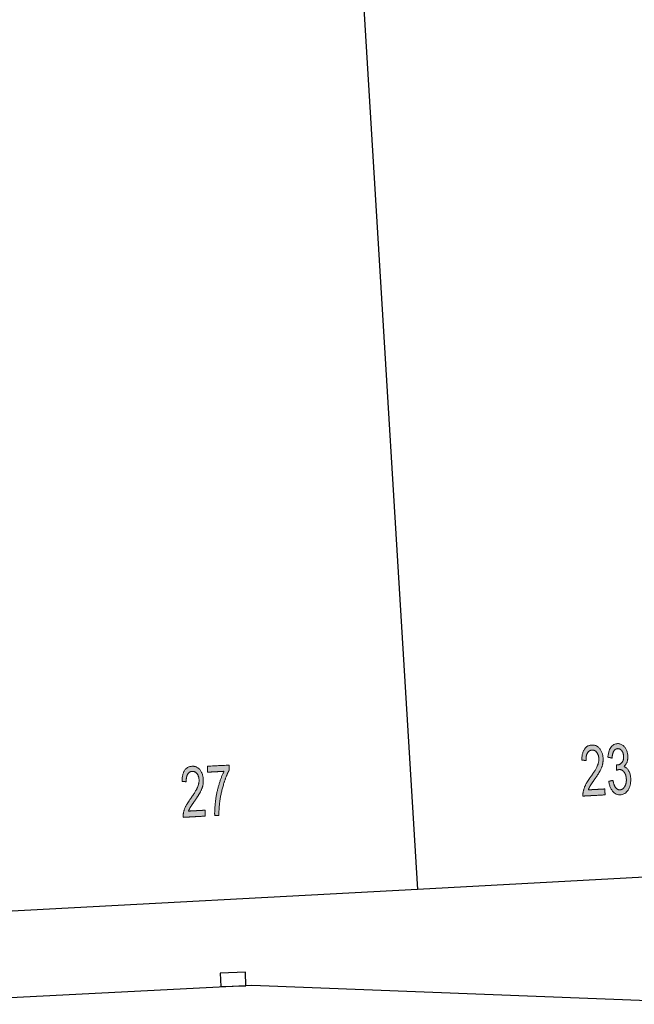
# Model space of a CAD drawing. Header units: metres. Extents: x 134521 to 134907, y 396000 to 396359.
# Tile 9 of 135: x 134640 to 134658, y 396002 to 396031. Entities that reach past the tile are written whole.
import ezdxf

# ---------------------------------------------------------------- set-up
doc = ezdxf.new("R2010")
doc.units = ezdxf.units.M
doc.header["$MEASUREMENT"] = 0

msp = doc.modelspace()

# ---------------------------------------------------------------- hatches: boundary and pattern name
at = {"linetype": 'Continuous', "lineweight": 0, "extrusion": (0, 0, -1)}
h = msp.add_hatch(color=251, dxfattribs=at)
edge = h.paths.add_edge_path()
edge.add_line((-134657.395, 396007.984), (-134657.405, 396007.807))
edge.add_line((-134657.405, 396007.807), (-134656.745, 396007.771))
edge.add_spline(control_points=[(-134656.745, 396007.771), (-134656.74, 396007.837), (-134656.752, 396007.9), (-134656.772, 396008.002), (-134656.822, 396008.103), (-134656.873, 396008.204), (-134656.97, 396008.338), (-134657.122, 396008.548), (-134657.173, 396008.668), (-134657.223, 396008.788), (-134657.218, 396008.892), (-134657.212, 396009.001), (-134657.156, 396009.074), (-134657.1, 396009.146), (-134657.016, 396009.141), (-134656.928, 396009.137), (-134656.879, 396009.054), (-134656.83, 396008.971), (-134656.837, 396008.831)], knot_values=[0, 0, 0, 0.111111, 0.111111, 0.222222, 0.222222, 0.333333, 0.333333, 0.444444, 0.444444, 0.555556, 0.555556, 0.666667, 0.666667, 0.777778, 0.777778, 0.888889, 0.888889, 1, 1, 1], degree=2, periodic=0)
edge.add_line((-134656.837, 396008.831), (-134656.71, 396008.843))
edge.add_spline(control_points=[(-134656.71, 396008.843), (-134656.711, 396009.055), (-134656.79, 396009.17), (-134656.868, 396009.286), (-134657.011, 396009.293), (-134657.154, 396009.301), (-134657.245, 396009.186), (-134657.335, 396009.071), (-134657.344, 396008.895), (-134657.349, 396008.805), (-134657.329, 396008.717), (-134657.31, 396008.628), (-134657.258, 396008.529), (-134657.206, 396008.43), (-134657.084, 396008.256), (-134656.981, 396008.111), (-134656.952, 396008.06), (-134656.923, 396008.008), (-134656.906, 396007.957)], knot_values=[0, 0, 0, 0.111111, 0.111111, 0.222222, 0.222222, 0.333333, 0.333333, 0.444444, 0.444444, 0.555556, 0.555556, 0.666667, 0.666667, 0.777778, 0.777778, 0.888889, 0.888889, 1, 1, 1], degree=2, periodic=0)
edge.add_line((-134656.906, 396007.957), (-134657.395, 396007.984))
h = msp.add_hatch(color=251, dxfattribs=at)
edge = h.paths.add_edge_path()
edge.add_line((-134657.516, 396008.211), (-134657.637, 396008.242))
edge.add_spline(control_points=[(-134657.637, 396008.242), (-134657.667, 396008.086), (-134657.721, 396008.02), (-134657.775, 396007.954), (-134657.848, 396007.958), (-134657.935, 396007.963), (-134657.99, 396008.056), (-134658.044, 396008.149), (-134658.037, 396008.282), (-134658.03, 396008.408), (-134657.971, 396008.488), (-134657.911, 396008.567), (-134657.826, 396008.562), (-134657.791, 396008.56), (-134657.74, 396008.537)], knot_values=[0, 0, 0, 0.142857, 0.142857, 0.285714, 0.285714, 0.428571, 0.428571, 0.571429, 0.571429, 0.714286, 0.714286, 0.857143, 0.857143, 1, 1, 1], degree=2, periodic=0)
edge.add_line((-134657.74, 396008.537), (-134657.745, 396008.699))
edge.add_spline(control_points=[(-134657.745, 396008.699), (-134657.758, 396008.697), (-134657.765, 396008.698), (-134657.844, 396008.702), (-134657.903, 396008.767), (-134657.962, 396008.831), (-134657.955, 396008.959), (-134657.95, 396009.06), (-134657.901, 396009.124), (-134657.851, 396009.188), (-134657.779, 396009.184), (-134657.708, 396009.18), (-134657.664, 396009.11), (-134657.62, 396009.039), (-134657.613, 396008.903)], knot_values=[0, 0, 0, 0.142857, 0.142857, 0.285714, 0.285714, 0.428571, 0.428571, 0.571429, 0.571429, 0.714286, 0.714286, 0.857143, 0.857143, 1, 1, 1], degree=2, periodic=0)
edge.add_line((-134657.613, 396008.903), (-134657.489, 396008.93))
edge.add_spline(control_points=[(-134657.489, 396008.93), (-134657.501, 396009.116), (-134657.576, 396009.222), (-134657.65, 396009.328), (-134657.769, 396009.334), (-134657.85, 396009.339), (-134657.922, 396009.29), (-134657.994, 396009.241), (-134658.035, 396009.152), (-134658.076, 396009.064), (-134658.082, 396008.962), (-134658.087, 396008.865), (-134658.057, 396008.783), (-134658.026, 396008.702), (-134657.961, 396008.651), (-134658.051, 396008.625), (-134658.105, 396008.531), (-134658.159, 396008.438), (-134658.167, 396008.293), (-134658.178, 396008.097), (-134658.09, 396007.955), (-134658.002, 396007.814), (-134657.856, 396007.806), (-134657.724, 396007.799), (-134657.631, 396007.912), (-134657.538, 396008.025), (-134657.516, 396008.211)], knot_values=[0, 0, 0, 0.076923, 0.076923, 0.153846, 0.153846, 0.230769, 0.230769, 0.307692, 0.307692, 0.384615, 0.384615, 0.461538, 0.461538, 0.538462, 0.538462, 0.615385, 0.615385, 0.692308, 0.692308, 0.769231, 0.769231, 0.846154, 0.846154, 0.923077, 0.923077, 1, 1, 1], degree=2, periodic=0)
h = msp.add_hatch(color=251, dxfattribs=at)
edge = h.paths.add_edge_path()
edge.add_line((-134645.488, 396007.351), (-134645.498, 396007.174))
edge.add_line((-134645.498, 396007.174), (-134644.838, 396007.138))
edge.add_spline(control_points=[(-134644.838, 396007.138), (-134644.833, 396007.204), (-134644.845, 396007.267), (-134644.865, 396007.369), (-134644.915, 396007.47), (-134644.966, 396007.571), (-134645.063, 396007.705), (-134645.215, 396007.915), (-134645.266, 396008.035), (-134645.316, 396008.155), (-134645.311, 396008.259), (-134645.305, 396008.368), (-134645.249, 396008.441), (-134645.193, 396008.513), (-134645.109, 396008.508), (-134645.021, 396008.504), (-134644.972, 396008.421), (-134644.923, 396008.338), (-134644.93, 396008.198)], knot_values=[0, 0, 0, 0.111111, 0.111111, 0.222222, 0.222222, 0.333333, 0.333333, 0.444444, 0.444444, 0.555556, 0.555556, 0.666667, 0.666667, 0.777778, 0.777778, 0.888889, 0.888889, 1, 1, 1], degree=2, periodic=0)
edge.add_line((-134644.93, 396008.198), (-134644.803, 396008.21))
edge.add_spline(control_points=[(-134644.803, 396008.21), (-134644.804, 396008.422), (-134644.883, 396008.537), (-134644.961, 396008.653), (-134645.104, 396008.66), (-134645.247, 396008.668), (-134645.338, 396008.553), (-134645.428, 396008.438), (-134645.437, 396008.262), (-134645.442, 396008.172), (-134645.422, 396008.084), (-134645.403, 396007.995), (-134645.351, 396007.896), (-134645.299, 396007.797), (-134645.177, 396007.623), (-134645.074, 396007.478), (-134645.045, 396007.427), (-134645.016, 396007.375), (-134644.999, 396007.324)], knot_values=[0, 0, 0, 0.111111, 0.111111, 0.222222, 0.222222, 0.333333, 0.333333, 0.444444, 0.444444, 0.555556, 0.555556, 0.666667, 0.666667, 0.777778, 0.777778, 0.888889, 0.888889, 1, 1, 1], degree=2, periodic=0)
edge.add_line((-134644.999, 396007.324), (-134645.488, 396007.351))
h = msp.add_hatch(color=251, dxfattribs=at)
edge = h.paths.add_edge_path()
edge.add_line((-134645.567, 396008.483), (-134645.558, 396008.66))
edge.add_line((-134645.558, 396008.66), (-134646.204, 396008.695))
edge.add_line((-134646.204, 396008.695), (-134646.212, 396008.551))
edge.add_spline(control_points=[(-134646.212, 396008.551), (-134646.125, 396008.394), (-134646.045, 396008.137), (-134645.965, 396007.879), (-134645.928, 396007.61), (-134645.902, 396007.42), (-134645.903, 396007.196)], knot_values=[0, 0, 0, 0.333333, 0.333333, 0.666667, 0.666667, 1, 1, 1], degree=2, periodic=0)
edge.add_line((-134645.903, 396007.196), (-134645.777, 396007.189))
edge.add_spline(control_points=[(-134645.777, 396007.189), (-134645.77, 396007.366), (-134645.8, 396007.618), (-134645.831, 396007.871), (-134645.901, 396008.108), (-134645.971, 396008.345), (-134646.056, 396008.509)], knot_values=[0, 0, 0, 0.333333, 0.333333, 0.666667, 0.666667, 1, 1, 1], degree=2, periodic=0)
edge.add_line((-134646.056, 396008.509), (-134645.567, 396008.483))

# ---------------------------------------------------------------- linework, layer by layer
at = {"color": 251}
for p, q in [((134649.86, 396037.051), (134651.818, 396004.99)), ((134663.366, 396005.612), (134651.818, 396004.99)), ((134651.818, 396004.99), (134639.553, 396004.33)), ((134646.884, 396002.127), (134638.126, 396001.676)), ((134661.322, 396001.567), (134646.884, 396002.127))]:
    msp.add_line(p, q, dxfattribs=at)
at = {"color": 251, "flags": 128}
msp.add_lwpolyline([(134646.331, 396002.107), (134646.706, 396002.121), (134646.691, 396002.52), (134645.942, 396002.493), (134645.956, 396002.093), (134646.331, 396002.107)], dxfattribs=at)
at = {"color": 251, "linetype": 'Continuous', "lineweight": 0}
for points, knots in [([(134657.395, 396007.984), (134657.4, 396007.895), (134657.405, 396007.807), (134657.075, 396007.789), (134656.745, 396007.771), (134656.74, 396007.837), (134656.752, 396007.9), (134656.772, 396008.002), (134656.822, 396008.103), (134656.873, 396008.204), (134656.97, 396008.338), (134657.122, 396008.548), (134657.173, 396008.668), (134657.223, 396008.788), (134657.218, 396008.892), (134657.212, 396009.001), (134657.156, 396009.074), (134657.1, 396009.146), (134657.016, 396009.141), (134656.928, 396009.137), (134656.879, 396009.054), (134656.83, 396008.971), (134656.837, 396008.831), (134656.773, 396008.837), (134656.71, 396008.843), (134656.711, 396009.055), (134656.79, 396009.17), (134656.868, 396009.286), (134657.011, 396009.293), (134657.154, 396009.301), (134657.245, 396009.186), (134657.335, 396009.071), (134657.344, 396008.895), (134657.349, 396008.805), (134657.329, 396008.717), (134657.31, 396008.628), (134657.258, 396008.529), (134657.206, 396008.43), (134657.084, 396008.256), (134656.981, 396008.111), (134656.952, 396008.06), (134656.923, 396008.008), (134656.906, 396007.957), (134657.15, 396007.97), (134657.395, 396007.984)], [0, 0, 0, 0.1, 0.1, 0.2, 0.2, 0.222222, 0.222222, 0.244444, 0.244444, 0.266667, 0.266667, 0.288889, 0.288889, 0.311111, 0.311111, 0.333333, 0.333333, 0.355556, 0.355556, 0.377778, 0.377778, 0.4, 0.4, 0.6, 0.6, 0.622222, 0.622222, 0.644444, 0.644444, 0.666667, 0.666667, 0.688889, 0.688889, 0.711111, 0.711111, 0.733333, 0.733333, 0.755556, 0.755556, 0.777778, 0.777778, 0.8, 0.8, 1, 1, 1]), ([(134657.516, 396008.211), (134657.576, 396008.226), (134657.637, 396008.242), (134657.667, 396008.086), (134657.721, 396008.02), (134657.775, 396007.954), (134657.848, 396007.958), (134657.935, 396007.963), (134657.99, 396008.056), (134658.044, 396008.149), (134658.037, 396008.282), (134658.03, 396008.408), (134657.971, 396008.488), (134657.911, 396008.567), (134657.826, 396008.562), (134657.791, 396008.56), (134657.74, 396008.537), (134657.743, 396008.618), (134657.745, 396008.699), (134657.758, 396008.697), (134657.765, 396008.698), (134657.844, 396008.702), (134657.903, 396008.767), (134657.962, 396008.831), (134657.955, 396008.959), (134657.95, 396009.06), (134657.901, 396009.124), (134657.851, 396009.188), (134657.779, 396009.184), (134657.708, 396009.18), (134657.664, 396009.11), (134657.62, 396009.039), (134657.613, 396008.903), (134657.551, 396008.917), (134657.489, 396008.93), (134657.501, 396009.116), (134657.576, 396009.222), (134657.65, 396009.328), (134657.769, 396009.334), (134657.85, 396009.339), (134657.922, 396009.29), (134657.994, 396009.241), (134658.035, 396009.152), (134658.076, 396009.064), (134658.082, 396008.962), (134658.087, 396008.865), (134658.057, 396008.783), (134658.026, 396008.702), (134657.961, 396008.651), (134658.051, 396008.625), (134658.105, 396008.531), (134658.159, 396008.438), (134658.167, 396008.293), (134658.178, 396008.097), (134658.09, 396007.955), (134658.002, 396007.814), (134657.856, 396007.806), (134657.724, 396007.799), (134657.631, 396007.912), (134657.538, 396008.025), (134657.516, 396008.211)], [0, 0, 0, 0.166667, 0.166667, 0.190476, 0.190476, 0.214286, 0.214286, 0.238095, 0.238095, 0.261905, 0.261905, 0.285714, 0.285714, 0.309524, 0.309524, 0.333333, 0.333333, 0.5, 0.5, 0.52381, 0.52381, 0.547619, 0.547619, 0.571429, 0.571429, 0.595238, 0.595238, 0.619048, 0.619048, 0.642857, 0.642857, 0.666667, 0.666667, 0.833333, 0.833333, 0.846154, 0.846154, 0.858974, 0.858974, 0.871795, 0.871795, 0.884615, 0.884615, 0.897436, 0.897436, 0.910256, 0.910256, 0.923077, 0.923077, 0.935897, 0.935897, 0.948718, 0.948718, 0.961538, 0.961538, 0.974359, 0.974359, 0.987179, 0.987179, 1, 1, 1]), ([(134645.488, 396007.351), (134645.493, 396007.262), (134645.498, 396007.174), (134645.168, 396007.156), (134644.838, 396007.138), (134644.833, 396007.204), (134644.845, 396007.267), (134644.865, 396007.369), (134644.915, 396007.47), (134644.966, 396007.571), (134645.063, 396007.705), (134645.215, 396007.915), (134645.266, 396008.035), (134645.316, 396008.155), (134645.311, 396008.259), (134645.305, 396008.368), (134645.249, 396008.441), (134645.193, 396008.513), (134645.109, 396008.508), (134645.021, 396008.504), (134644.972, 396008.421), (134644.923, 396008.338), (134644.93, 396008.198), (134644.866, 396008.204), (134644.803, 396008.21), (134644.804, 396008.422), (134644.883, 396008.537), (134644.961, 396008.653), (134645.104, 396008.66), (134645.247, 396008.668), (134645.338, 396008.553), (134645.428, 396008.438), (134645.437, 396008.262), (134645.442, 396008.172), (134645.422, 396008.084), (134645.403, 396007.995), (134645.351, 396007.896), (134645.299, 396007.797), (134645.177, 396007.623), (134645.074, 396007.478), (134645.045, 396007.427), (134645.016, 396007.375), (134644.999, 396007.324), (134645.243, 396007.337), (134645.488, 396007.351)], [0, 0, 0, 0.1, 0.1, 0.2, 0.2, 0.222222, 0.222222, 0.244444, 0.244444, 0.266667, 0.266667, 0.288889, 0.288889, 0.311111, 0.311111, 0.333333, 0.333333, 0.355556, 0.355556, 0.377778, 0.377778, 0.4, 0.4, 0.6, 0.6, 0.622222, 0.622222, 0.644444, 0.644444, 0.666667, 0.666667, 0.688889, 0.688889, 0.711111, 0.711111, 0.733333, 0.733333, 0.755556, 0.755556, 0.777778, 0.777778, 0.8, 0.8, 1, 1, 1]), ([(134645.567, 396008.483), (134645.563, 396008.571), (134645.558, 396008.66), (134645.881, 396008.677), (134646.204, 396008.695), (134646.208, 396008.623), (134646.212, 396008.551), (134646.125, 396008.394), (134646.045, 396008.137), (134645.965, 396007.879), (134645.928, 396007.61), (134645.902, 396007.42), (134645.903, 396007.196), (134645.84, 396007.192), (134645.777, 396007.189), (134645.77, 396007.366), (134645.8, 396007.618), (134645.831, 396007.871), (134645.901, 396008.108), (134645.971, 396008.345), (134646.056, 396008.509), (134645.812, 396008.496), (134645.567, 396008.483)], [0, 0, 0, 0.066667, 0.066667, 0.133333, 0.133333, 0.2, 0.2, 0.266667, 0.266667, 0.333333, 0.333333, 0.4, 0.4, 0.6, 0.6, 0.666667, 0.666667, 0.733333, 0.733333, 0.8, 0.8, 1, 1, 1])]:
    msp.add_open_spline(points, degree=2, knots=knots, dxfattribs=at)

doc.saveas('drawing.dxf')
